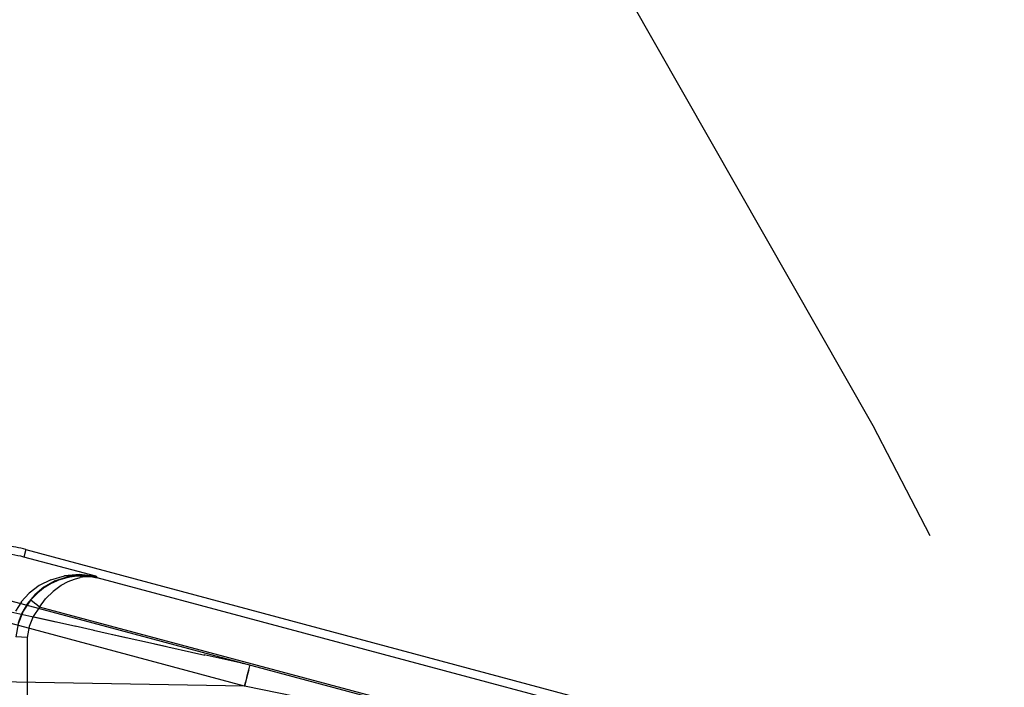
# Model space of a CAD drawing. Header units: millimetres. Extents: x 0 to 1249, y 0 to 420.
# Tile 74 of 104: x 386.69 to 389.7, y 262.82 to 264.86. Entities that reach past the tile are written whole.
import ezdxf

# ---------------------------------------------------------------- set-up
doc = ezdxf.new("R2010")
doc.units = ezdxf.units.MM
doc.header["$LTSCALE"] = 32.67
doc.linetypes.add('CENTER', pattern=[0.6, 0.375, -0.075, 0.075, -0.075])
doc.linetypes.add('PHANTOM', pattern=[0.8, 0.45, -0.05, 0.1, -0.05, 0.1, -0.05])
doc.layers.get('0').update_dxf_attribs({"linetype": 'CONTINUOUS'})
doc.layers.add('CRV2', color=7, linetype='CONTINUOUS')
doc.layers.add('DRIV_DIM', color=7, linetype='CONTINUOUS')
doc.styles.get("Standard").update_dxf_attribs({"font": 'txt', "width": 0.8})
doc.dimstyles.new('DIMSTYLE_3', dxfattribs={"dimtxt": 3.8, "dimasz": 1.8, "dimexe": 2, "dimexo": 1.5, "dimgap": 0.95, "dimtad": 1, "dimdec": 3, "dimlfac": 15, "dimdsep": 46, "dimtxsty": 'STANDARD', "dimblk": 'OPEN', "dimblk1": 'OPEN', "dimblk2": 'OPEN', "dimcen": 0.09, "dimadec": 0, "dimazin": 0, "dimtp": 0.001, "dimtm": 0.001, "dimtfac": 1, "dimtdec": 3, "dimtofl": 0, "dimtmove": 0, "dimatfit": 3, "dimldrblk": 'OPEN', "dimfxl": 1, "dimtolj": 1, "dimarcsym": 0})

# ---------------------------------------------------------------- blocks, each defined once
blk = doc.blocks.new('_OPEN')
at = {"color": 0, "linetype": 'BYBLOCK'}
for p, q in [((0, 0), (-1, 0.342)), ((-1, -0.342), (0, 0)), ((-1, 0), (0, 0))]:
    blk.add_line(p, q, dxfattribs=at)
blk = doc.blocks.new('*D4')
at = {"layer": 'DRIV_DIM', "color": 2, "linetype": 'CONTINUOUS'}
for p, q in [((374.4739, 282.8771), (461.1618, 282.8771)), ((459.1618, 282.8771), (459.1618, 269.5438)), ((459.1618, 256.2104), (459.1618, 269.5438)), ((437.3264, 256.2104), (461.1618, 256.2104))]:
    blk.add_line(p, q, dxfattribs=at)
at = {"layer": 'DRIV_DIM', "color": 2, "linetype": 'CONTINUOUS', "xscale": 1.8, "yscale": 1.8, "zscale": 1.8}
for p, rotation in [((459.1618, 282.8771), 90), ((459.1618, 256.2104), 270)]:
    blk.add_blockref('_OPEN', p, dxfattribs=dict(at, rotation=rotation))

msp = doc.modelspace()

# ---------------------------------------------------------------- linework, layer by layer
at = {"color": 9, "linetype": 'CONTINUOUS'}
for p, q in [((386.704535, 263.240353), (386.698343, 263.217245)), ((386.919543, 263.1581), (386.698343, 263.217245)), ((386.839151, 263.155492), (386.82279, 263.151755)), ((386.853842, 263.157704), (386.83902, 263.155466)), ((386.867145, 263.158776), (386.853726, 263.157688)), ((386.879185, 263.158985), (386.86705, 263.158768)), ((386.908574, 263.156425), (386.91621, 263.155032)), ((386.912447, 263.155336), (386.922868, 263.153541)), ((386.76401, 263.125489), (386.741015, 263.107783)), ((386.785413, 263.137703), (386.763819, 263.125365)), ((386.805049, 263.146113), (386.785236, 263.137616)), ((386.788758, 263.112559), (386.812942, 263.130569)), ((386.822933, 263.151793), (386.804891, 263.146055)), ((386.812853, 263.130512), (386.834575, 263.142341)), ((386.834493, 263.142304), (386.854008, 263.149787)), ((386.853936, 263.149764), (386.871322, 263.15408)), ((386.923237, 263.153468), (386.91614, 263.155046)), ((386.923237, 263.153468), (386.922866, 263.153542)), ((386.922868, 263.153541), (386.923237, 263.153468)), ((389.487081, 262.468005), (386.923008, 263.15359)), ((389.257678, 262.385777), (386.561108, 263.108321)), ((386.741188, 263.107938), (386.719269, 263.085119)), ((386.765208, 263.089058), (386.788848, 263.112638)), ((386.720915, 263.084047), (386.719269, 263.085119)), ((386.738082, 263.070542), (386.730957, 263.076257)), ((386.74611, 263.064013), (386.73808, 263.070543)), ((386.74611, 263.064013), (386.76526, 263.089117)), ((387.374782, 262.821591), (386.545017, 263.043926)), ((386.796271, 263.018056), (386.659029, 263.047808)), ((389.456765, 262.339234), (386.74611, 263.064013)), ((386.857492, 263.004713), (386.729575, 263.032535)), ((386.914069, 262.99231), (386.855828, 263.005073)), ((386.91196, 262.992771), (387.011473, 262.970786)), ((386.966231, 262.980806), (387.132606, 262.94388)), ((386.708137, 262.971144), (386.708137, 258.916418)), ((387.098644, 262.951455), (387.252902, 262.916976)), ((387.370319, 262.890499), (387.251137, 262.917365)), ((387.389633, 262.879469), (387.390678, 262.884285)), ((387.390873, 262.885986), (387.390685, 262.884321)), ((387.374782, 262.821591), (385.170074, 262.860074)), ((387.382159, 262.849558), (387.374782, 262.821591)), ((387.374782, 262.821591), (387.378575, 262.835858)), ((387.57946, 262.779603), (387.374782, 262.821591))]:
    msp.add_line(p, q, dxfattribs=at)
at = {"color": 6, "linetype": 'CONTINUOUS'}
for p, q in [((386.704535, 263.240353), (389.512936, 262.487844)), ((386.873815, 263.162089), (386.831511, 263.156829)), ((386.919543, 263.1581), (386.923002, 263.153592)), ((386.745425, 263.129898), (386.71495, 263.106859)), ((386.759997, 263.125359), (386.731763, 263.101655)), ((386.781581, 263.147805), (386.74535, 263.129853)), ((386.793394, 263.144035), (386.759929, 263.125312)), ((386.715022, 263.106925), (386.690727, 263.079932)), ((386.73183, 263.101723), (386.709099, 263.07428)), ((386.690783, 263.080007), (386.67285, 263.051097)), ((386.709152, 263.074355), (386.692187, 263.045227)), ((386.692214, 263.045282), (386.680716, 263.016028)), ((386.708137, 262.971144), (386.673762, 262.972513))]:
    msp.add_line(p, q, dxfattribs=at)
for points in [[(386.698343, 263.217245), (386.689232, 263.219402), (386.680077, 263.221283), (386.661223, 263.224548)], [(386.781518, 263.147781), (386.822941, 263.15961), (386.869182, 263.16362), (386.919629, 263.157841)], [(386.793336, 263.144009), (386.831472, 263.156819), (386.873796, 263.162088), (386.919656, 263.157784)], [(386.919629, 263.157841), (386.869202, 263.163619), (386.822985, 263.159617)]]:
    msp.add_lwpolyline(points, dxfattribs=at)
at = {"color": 9, "linetype": 'CONTINUOUS'}
for points in [[(386.922866, 263.153542), (386.91243, 263.155338), (386.900297, 263.156334), (386.886647, 263.156056), (386.871261, 263.154067)], [(386.87912, 263.158983), (386.890066, 263.158546), (386.900027, 263.157616), (386.908628, 263.156415)], [(386.908574, 263.156425), (386.900017, 263.157619), (386.890097, 263.158546)], [(386.719139, 263.085226), (386.696319, 263.050988), (386.681021, 263.01301), (386.673732, 262.972468)], [(386.730957, 263.076257), (386.725011, 263.080938), (386.720917, 263.084046)], [(386.74611, 263.064013), (386.727122, 263.035414), (386.714375, 263.004133), (386.708137, 262.971144)], [(387.365961, 262.891527), (387.370489, 262.890482), (387.370319, 262.890499)], [(387.382121, 262.849415), (387.385245, 262.86159), (387.387791, 262.871777), (387.389649, 262.879539)], [(387.387816, 262.871876), (387.385277, 262.861714), (387.382159, 262.849558)]]:
    msp.add_lwpolyline(points, dxfattribs=at)
at = {"color": 6, "linetype": 'CONTINUOUS'}
msp.add_arc((386.617057, 262.913881), 0.337988, 75, 85.495848, dxfattribs=at)
at = {"layer": 'CRV2', "color": 4, "linetype": 'PHANTOM'}
for centre, radius, start, end in [((359.19709, 282.877114), 90.163702, 10, 260), ((359.19709, 282.877114), 82.163702, 10, 260), ((398.5894, 289.823041), 42.163702, 291.5650512, 161.5650512), ((398.5894, 289.823041), 50.163702, 238.7027071, 10)]:
    msp.add_arc(centre, radius, start, end, dxfattribs=at)
at = {"layer": 'CRV2', "color": 4, "linetype": 'CENTER'}
msp.add_arc((352.251163, 243.484804), 42.163702, 181.5650512, 47.5976469, dxfattribs=at)

# ---------------------------------------------------------------- dimensions: what is measured, and where the dimension line sits
at = {"layer": 'DRIV_DIM', "color": 2, "linetype": 'CONTINUOUS'}
dim = msp.add_linear_dim(base=(459.16183, 282.877114), p1=(435.826352, 256.210448), p2=(372.973933, 282.877114), angle=90, dimstyle='DIMSTYLE_3', dxfattribs=at)
dim.commit()
dim.dimension.update_dxf_attribs({"geometry": '*D4', "text_midpoint": (459.16183, 264.983781), "dimtype": 160})

doc.saveas('drawing.dxf')
